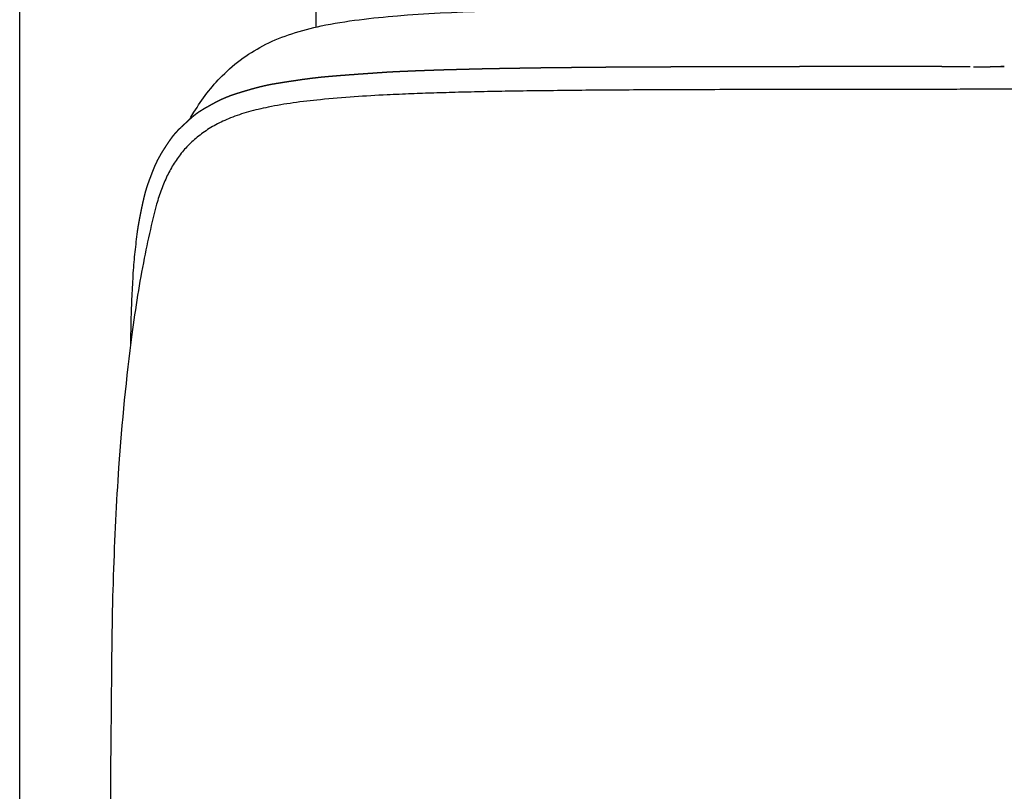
# Model space of a CAD drawing. Header units: millimetres. Extents: x -429 to 783, y -778 to 171.
# Tile 120 of 219: x 225 to 239, y -387 to -377. Entities that reach past the tile are written whole.
import ezdxf

# ---------------------------------------------------------------- set-up
doc = ezdxf.new("R2010")
doc.units = ezdxf.units.MM
doc.layers.get('0').update_dxf_attribs({"true_color": 0x000000})

msp = doc.modelspace()

# ---------------------------------------------------------------- linework, layer by layer
at = {"linetype": 'Continuous', "lineweight": -3}
msp.add_line((226.627, -386.787), (226.627, -400.531), dxfattribs=at)
msp.add_lwpolyline([(226.986, -379.59), (226.982, -379.623), (226.978, -379.656), (226.974, -379.69), (226.97, -379.724), (226.966, -379.758), (226.962, -379.793), (226.958, -379.827), (226.955, -379.861), (226.951, -379.895), (226.947, -379.93), (226.944, -379.965), (226.941, -380), (226.938, -380.036), (226.935, -380.072), (226.932, -380.109), (226.929, -380.147), (226.927, -380.185), (226.925, -380.224), (226.923, -380.263), (226.921, -380.303), (226.919, -380.342), (226.917, -380.382), (226.915, -380.421), (226.913, -380.461), (226.911, -380.501), (226.909, -380.54), (226.908, -380.581), (226.906, -380.622), (226.905, -380.663), (226.903, -380.705), (226.902, -380.748), (226.901, -380.791), (226.9, -380.836), (226.899, -380.88), (226.898, -380.925), (226.897, -380.97), (226.897, -381.016), (226.896, -381.061), (226.895, -381.124)], dxfattribs=at)
for points, degree, knots in [([(225.398, -456.167), (225.398, -450.607), (225.398, -442.019), (225.398, -430.781), (225.398, -422.325), (225.398, -415.64), (225.398, -410.568), (225.398, -406.915), (225.398, -403.431), (225.398, -399.013), (225.398, -393.897), (225.398, -388.349), (225.398, -381.663), (225.398, -374.497), (225.398, -367.34), (225.398, -363.223), (225.398, -361.251)], 3, [2064.017193, 2064.017193, 2064.017193, 2064.017193, 2115.813131, 2143.936901, 2172.06067, 2200.18444, 2214.246325, 2228.30821, 2242.370094, 2256.431979, 2284.555749, 2312.679518, 2340.803288, 2397.050827, 2453.298366, 2509.545892, 2509.545892, 2509.545892, 2509.545892]), ([(229.398, -361.251), (229.398, -362.725), (229.398, -366.359), (229.398, -371.539), (229.398, -375.514), (229.398, -376.822)], 3, [4197.557516, 4197.557516, 4197.557516, 4197.557516, 4239.619469, 4297.893517, 4324.584244, 4324.584244, 4324.584244, 4324.584244]), ([(228.417, -377.239), (228.515, -377.169), (228.616, -377.108), (228.837, -376.998), (228.953, -376.951), (229.205, -376.868), (229.339, -376.834), (229.802, -376.736), (230.17, -376.695), (231.225, -376.609), (232.17, -376.587), (233.761, -376.563), (234.573, -376.559), (236.484, -376.554), (237.576, -376.554), (238.64, -376.554)], 3, [0, 0, 0, 0, 3.754867, 3.754867, 7.624133, 7.624133, 11.803354, 11.803354, 21.946054, 21.946054, 44.061006, 44.061006, 68.576153, 68.576153, 103.400223, 103.400223, 103.400223, 103.400223]), ([(227.7, -378.064), (227.717, -378.033), (227.735, -378.002), (227.861, -377.796), (227.986, -377.629), (228.222, -377.392), (228.315, -377.312), (228.417, -377.239)], 3, [-11.555848, -11.555848, -11.555848, -11.555848, -10.421198, -10.421198, -3.811911, -3.811911, 0, 0, 0, 0]), ([(238.016, -377.358), (237.994, -377.358), (237.972, -377.358), (237.949, -377.357), (237.927, -377.357), (237.905, -377.357), (237.883, -377.357), (237.861, -377.356), (237.839, -377.356), (237.817, -377.356), (237.795, -377.356), (237.773, -377.356), (237.751, -377.356), (237.729, -377.356), (237.707, -377.356), (237.685, -377.356), (237.663, -377.356), (237.642, -377.356), (237.62, -377.356), (237.598, -377.356), (237.576, -377.356), (237.554, -377.356), (237.532, -377.356), (237.511, -377.356), (237.489, -377.356), (237.467, -377.356), (237.445, -377.356), (237.424, -377.356), (237.402, -377.356), (237.381, -377.356), (237.359, -377.356), (237.338, -377.356), (237.316, -377.356), (237.295, -377.356), (237.274, -377.356), (237.253, -377.356), (237.231, -377.356), (237.21, -377.356), (237.189, -377.356), (237.168, -377.356), (237.147, -377.356), (237.126, -377.356), (237.106, -377.356), (237.085, -377.356), (237.064, -377.356), (237.043, -377.356), (237.022, -377.356), (237.001, -377.356), (236.981, -377.356), (236.96, -377.356), (236.939, -377.356), (236.918, -377.356), (236.897, -377.356), (236.877, -377.356), (236.856, -377.356), (236.835, -377.356), (236.814, -377.356), (236.794, -377.356), (236.773, -377.356), (236.753, -377.356), (236.732, -377.356), (236.712, -377.356), (236.691, -377.356), (236.671, -377.356), (236.65, -377.356), (236.63, -377.356), (236.61, -377.356), (236.59, -377.356), (236.57, -377.356), (236.55, -377.356), (236.53, -377.356), (236.51, -377.356), (236.49, -377.356), (236.47, -377.356), (236.45, -377.356), (236.43, -377.356), (236.411, -377.356), (236.391, -377.356), (236.371, -377.356), (236.351, -377.356), (236.331, -377.356), (236.312, -377.356), (236.292, -377.356), (236.272, -377.356), (236.252, -377.356), (236.233, -377.356), (236.213, -377.356), (236.193, -377.356), (236.174, -377.356), (236.154, -377.356), (236.134, -377.356), (236.115, -377.356), (236.095, -377.356), (236.076, -377.356), (236.057, -377.356), (236.037, -377.356), (236.018, -377.356), (235.999, -377.356), (235.98, -377.356), (235.96, -377.356), (235.941, -377.356), (235.922, -377.357), (235.903, -377.357), (235.884, -377.357), (235.866, -377.357), (235.847, -377.357), (235.828, -377.357), (235.809, -377.357), (235.79, -377.357), (235.771, -377.357), (235.753, -377.357), (235.734, -377.357), (235.715, -377.357), (235.696, -377.357), (235.678, -377.357), (235.659, -377.357), (235.639, -377.357), (235.62, -377.357), (235.6, -377.357), (235.58, -377.357), (235.56, -377.357), (235.539, -377.357), (235.517, -377.357), (235.495, -377.357), (235.472, -377.357), (235.448, -377.357), (235.424, -377.357), (235.399, -377.357), (235.373, -377.357), (235.345, -377.357), (235.318, -377.357), (235.288, -377.357), (235.259, -377.357), (235.228, -377.358), (235.197, -377.358), (235.165, -377.358), (235.133, -377.358), (235.1, -377.358), (235.067, -377.358), (235.033, -377.358), (234.999, -377.358), (234.965, -377.358), (234.931, -377.358), (234.896, -377.358), (234.862, -377.358), (234.827, -377.358), (234.793, -377.359), (234.758, -377.359), (234.723, -377.359), (234.689, -377.359), (234.655, -377.359), (234.62, -377.359), (234.586, -377.359), (234.552, -377.359), (234.518, -377.359), (234.484, -377.359), (234.451, -377.36), (234.417, -377.36), (234.384, -377.36), (234.351, -377.36), (234.318, -377.36), (234.285, -377.36), (234.253, -377.36), (234.221, -377.36), (234.189, -377.361), (234.157, -377.361), (234.125, -377.361), (234.094, -377.361), (234.062, -377.361), (234.031, -377.361), (234, -377.361), (233.969, -377.362), (233.937, -377.362), (233.907, -377.362), (233.876, -377.362), (233.845, -377.362), (233.814, -377.362), (233.783, -377.363), (233.752, -377.363), (233.721, -377.363), (233.69, -377.363), (233.659, -377.363), (233.629, -377.363), (233.598, -377.364), (233.568, -377.364), (233.537, -377.364), (233.507, -377.364), (233.477, -377.364), (233.447, -377.365), (233.417, -377.365), (233.387, -377.365), (233.358, -377.365), (233.328, -377.365), (233.299, -377.366), (233.27, -377.366), (233.242, -377.366), (233.213, -377.366), (233.185, -377.367), (233.157, -377.367), (233.129, -377.367), (233.101, -377.367), (233.073, -377.368), (233.045, -377.368), (233.017, -377.368), (232.99, -377.368), (232.962, -377.369), (232.935, -377.369), (232.907, -377.369), (232.88, -377.369), (232.852, -377.37), (232.825, -377.37), (232.797, -377.37), (232.77, -377.371), (232.743, -377.371), (232.715, -377.371), (232.688, -377.371), (232.661, -377.372), (232.634, -377.372), (232.607, -377.372), (232.58, -377.373), (232.554, -377.373), (232.527, -377.373), (232.501, -377.374), (232.475, -377.374), (232.449, -377.374), (232.423, -377.375), (232.397, -377.375), (232.372, -377.375), (232.347, -377.376), (232.322, -377.376), (232.297, -377.376), (232.272, -377.377), (232.247, -377.377), (232.223, -377.378), (232.198, -377.378), (232.174, -377.378), (232.149, -377.379), (232.125, -377.379), (232.101, -377.38), (232.076, -377.38), (232.052, -377.38), (232.028, -377.381), (232.004, -377.381), (231.979, -377.382), (231.955, -377.382), (231.931, -377.382), (231.907, -377.383), (231.883, -377.383), (231.859, -377.384), (231.835, -377.384), (231.811, -377.385), (231.788, -377.385), (231.764, -377.385), (231.741, -377.386), (231.718, -377.386), (231.695, -377.387), (231.672, -377.387), (231.649, -377.388), (231.627, -377.388), (231.604, -377.389), (231.582, -377.389), (231.56, -377.39), (231.538, -377.39), (231.516, -377.391), (231.495, -377.392), (231.473, -377.392), (231.451, -377.393), (231.43, -377.393), (231.409, -377.394), (231.387, -377.394), (231.366, -377.395), (231.345, -377.395), (231.323, -377.396), (231.302, -377.397), (231.281, -377.397), (231.259, -377.398), (231.238, -377.398), (231.217, -377.399), (231.196, -377.4), (231.175, -377.4), (231.154, -377.401), (231.133, -377.401), (231.112, -377.402), (231.091, -377.403), (231.071, -377.403), (231.05, -377.404), (231.03, -377.404), (231.01, -377.405), (230.99, -377.406), (230.97, -377.406), (230.95, -377.407), (230.931, -377.408), (230.911, -377.408), (230.892, -377.409), (230.873, -377.41), (230.854, -377.411), (230.835, -377.411), (230.816, -377.412), (230.797, -377.413), (230.779, -377.414), (230.76, -377.414), (230.741, -377.415), (230.723, -377.416), (230.704, -377.417), (230.686, -377.417), (230.667, -377.418), (230.648, -377.419), (230.629, -377.42), (230.61, -377.42), (230.591, -377.421), (230.572, -377.422), (230.552, -377.423), (230.532, -377.424), (230.512, -377.425), (230.491, -377.426), (230.47, -377.427), (230.449, -377.428), (230.426, -377.429), (230.404, -377.431), (230.38, -377.432), (230.357, -377.433), (230.332, -377.435), (230.307, -377.437), (230.281, -377.438), (230.255, -377.44), (230.228, -377.442), (230.201, -377.444), (230.173, -377.446), (230.145, -377.448), (230.116, -377.45), (230.087, -377.452), (230.058, -377.454), (230.029, -377.456), (229.999, -377.458), (229.969, -377.46), (229.939, -377.463), (229.909, -377.465), (229.879, -377.467), (229.849, -377.469), (229.819, -377.471), (229.789, -377.474), (229.759, -377.476), (229.73, -377.478), (229.7, -377.481), (229.671, -377.483), (229.642, -377.485), (229.613, -377.488), (229.584, -377.49), (229.556, -377.493), (229.528, -377.495), (229.501, -377.498), (229.474, -377.5), (229.448, -377.503), (229.422, -377.506), (229.397, -377.509), (229.372, -377.512), (229.347, -377.515), (229.324, -377.518), (229.3, -377.521), (229.277, -377.524), (229.253, -377.527), (229.231, -377.53), (229.208, -377.533), (229.186, -377.537), (229.163, -377.54), (229.141, -377.543), (229.119, -377.547), (229.097, -377.55), (229.075, -377.553), (229.052, -377.557), (229.03, -377.56), (229.008, -377.563), (228.985, -377.567), (228.963, -377.57), (228.941, -377.574), (228.919, -377.577), (228.897, -377.581), (228.876, -377.584), (228.854, -377.588), (228.833, -377.592), (228.812, -377.595), (228.792, -377.599), (228.771, -377.603), (228.752, -377.607), (228.732, -377.611), (228.713, -377.615), (228.694, -377.619), (228.676, -377.624), (228.658, -377.628), (228.64, -377.632), (228.623, -377.637), (228.606, -377.641), (228.589, -377.646), (228.572, -377.65), (228.556, -377.655), (228.539, -377.66), (228.523, -377.664), (228.507, -377.669), (228.49, -377.674), (228.474, -377.679), (228.458, -377.683), (228.442, -377.688), (228.425, -377.693), (228.409, -377.698), (228.392, -377.703), (228.376, -377.708), (228.36, -377.713), (228.344, -377.718), (228.328, -377.723), (228.312, -377.728), (228.296, -377.733), (228.28, -377.739), (228.265, -377.744), (228.249, -377.749), (228.234, -377.755)], 2, [5, 5, 5, 6, 6, 7, 7, 8, 8, 9, 9, 10, 10, 11, 11, 12, 12, 13, 13, 14, 14, 15, 15, 16, 16, 17, 17, 18, 18, 19, 19, 20, 20, 21, 21, 22, 22, 23, 23, 24, 24, 25, 25, 26, 26, 27, 27, 28, 28, 29, 29, 30, 30, 31, 31, 32, 32, 33, 33, 34, 34, 35, 35, 36, 36, 37, 37, 38, 38, 39, 39, 40, 40, 41, 41, 42, 42, 43, 43, 44, 44, 45, 45, 46, 46, 47, 47, 48, 48, 49, 49, 50, 50, 51, 51, 52, 52, 53, 53, 54, 54, 55, 55, 56, 56, 57, 57, 58, 58, 59, 59, 60, 60, 61, 61, 62, 62, 63, 63, 64, 64, 65, 65, 66, 66, 67, 67, 68, 68, 69, 69, 70, 70, 71, 71, 72, 72, 73, 73, 74, 74, 75, 75, 76, 76, 77, 77, 78, 78, 79, 79, 80, 80, 81, 81, 82, 82, 83, 83, 84, 84, 85, 85, 86, 86, 87, 87, 88, 88, 89, 89, 90, 90, 91, 91, 92, 92, 93, 93, 94, 94, 95, 95, 96, 96, 97, 97, 98, 98, 99, 99, 100, 100, 101, 101, 102, 102, 103, 103, 104, 104, 105, 105, 106, 106, 107, 107, 108, 108, 109, 109, 110, 110, 111, 111, 112, 112, 113, 113, 114, 114, 115, 115, 116, 116, 117, 117, 118, 118, 119, 119, 120, 120, 121, 121, 122, 122, 123, 123, 124, 124, 125, 125, 126, 126, 127, 127, 128, 128, 129, 129, 130, 130, 131, 131, 132, 132, 133, 133, 134, 134, 135, 135, 136, 136, 137, 137, 138, 138, 139, 139, 140, 140, 141, 141, 142, 142, 143, 143, 144, 144, 145, 145, 146, 146, 147, 147, 148, 148, 149, 149, 150, 150, 151, 151, 152, 152, 153, 153, 154, 154, 155, 155, 156, 156, 157, 157, 158, 158, 159, 159, 160, 160, 161, 161, 162, 162, 163, 163, 164, 164, 165, 165, 166, 166, 167, 167, 168, 168, 169, 169, 170, 170, 171, 171, 172, 172, 173, 173, 174, 174, 175, 175, 176, 176, 177, 177, 178, 178, 179, 179, 180, 180, 181, 181, 182, 182, 183, 183, 184, 184, 185, 185, 186, 186, 187, 187, 188, 188, 189, 189, 190, 190, 191, 191, 192, 192, 193, 193, 194, 194, 195, 195, 196, 196, 197, 197, 198, 198, 199, 199, 200, 200, 201, 201, 202, 202, 203, 203, 204, 204, 205, 205, 206, 206, 207, 207, 208, 208, 209, 209, 210, 210, 211, 211, 212, 212, 212]), ([(238.243, -377.36), (238.22, -377.36), (238.198, -377.36), (238.175, -377.359), (238.152, -377.359), (238.129, -377.359), (238.107, -377.359), (238.084, -377.359), (238.061, -377.359)], 2, [0, 0, 0, 1, 1, 2, 2, 3, 3, 4, 4, 4]), ([(238.289, -377.359), (238.312, -377.359), (238.335, -377.359), (238.358, -377.359), (238.381, -377.358), (238.404, -377.358), (238.427, -377.359)], 2, [-3, -3, -3, -2, -2, -1, -1, 0, 0, 0]), ([(238.427, -377.359), (238.45, -377.358), (238.473, -377.357), (238.496, -377.357), (238.519, -377.356), (238.542, -377.356), (238.565, -377.356), (238.588, -377.356), (238.611, -377.355), (238.635, -377.355), (238.658, -377.355)], 2, [0, 0, 0, 0.999947, 0.999947, 1.99996, 1.99996, 2.999973, 2.999973, 3.999987, 3.999987, 5, 5, 5]), ([(238.658, -377.355), (238.681, -377.355), (238.704, -377.354), (238.681, -377.355), (238.658, -377.355)], 2, [5, 5, 5, 7, 7, 8, 8, 8]), ([(317.645, -386.765), (317.645, -386.571), (317.645, -386.357), (317.643, -385.824), (317.641, -385.514), (317.632, -384.867), (317.625, -384.549), (317.599, -383.741), (317.574, -383.237), (317.5, -382.17), (317.441, -381.552), (317.34, -380.802), (317.314, -380.623), (317.259, -380.28), (317.229, -380.112), (317.168, -379.799), (317.136, -379.651), (317.079, -379.409), (317.055, -379.312), (317.029, -379.216), (317.01, -379.149), (316.989, -379.083), (316.965, -379.017), (316.941, -378.954), (316.915, -378.891), (316.885, -378.829), (316.857, -378.773), (316.827, -378.717), (316.792, -378.663), (316.759, -378.61), (316.722, -378.559), (316.681, -378.509), (316.642, -378.462), (316.599, -378.416), (316.553, -378.373), (316.506, -378.33), (316.457, -378.29), (316.403, -378.251), (316.348, -378.212), (316.291, -378.175), (316.23, -378.142), (316.166, -378.107), (316.101, -378.078), (316.031, -378.05), (315.953, -378.019), (315.871, -377.991), (315.788, -377.968), (315.7, -377.943), (315.611, -377.923), (315.52, -377.904), (315.41, -377.882), (315.296, -377.862), (315.185, -377.846), (315.062, -377.829), (314.939, -377.815), (314.816, -377.803), (314.665, -377.787), (314.51, -377.774), (314.359, -377.764), (314.211, -377.754), (314.061, -377.745), (313.913, -377.738), (313.804, -377.733), (313.695, -377.728), (313.586, -377.724), (313.485, -377.72), (313.385, -377.716), (313.284, -377.713), (313.173, -377.71), (313.062, -377.706), (312.951, -377.703), (312.835, -377.7), (312.719, -377.698), (312.603, -377.695), (312.477, -377.693), (312.35, -377.69), (312.223, -377.688), (312.091, -377.686), (311.959, -377.684), (311.827, -377.683), (311.684, -377.681), (311.54, -377.679), (311.397, -377.678), (311.247, -377.676), (311.098, -377.675), (310.949, -377.674), (310.787, -377.673), (310.625, -377.672), (310.463, -377.671), (310.295, -377.67), (310.127, -377.67), (309.959, -377.669), (309.778, -377.668), (309.597, -377.668), (309.416, -377.667), (309.246, -377.667), (309.075, -377.667), (308.905, -377.666), (308.791, -377.666), (308.677, -377.666), (308.563, -377.666), (308.462, -377.666), (308.361, -377.666), (308.26, -377.666), (308.155, -377.666), (308.051, -377.666), (307.946, -377.665), (307.84, -377.665), (307.734, -377.665), (307.628, -377.665), (307.517, -377.665), (307.407, -377.665), (307.297, -377.665), (307.186, -377.665), (307.074, -377.665), (306.962, -377.665), (306.846, -377.665), (306.73, -377.665), (306.615, -377.665), (306.495, -377.665), (306.406, -377.665), (306.286, -377.664), (306.278, -377.664), (306.27, -377.664), (306.262, -377.664), (306.14, -377.662), (306.019, -377.661), (305.897, -377.66), (305.743, -377.659), (305.681, -377.66), (305.527, -377.661), (305.4, -377.663), (305.272, -377.663), (305.145, -377.663), (305.017, -377.663), (304.888, -377.663), (304.758, -377.663), (304.627, -377.663), (304.494, -377.663), (304.36, -377.663), (304.227, -377.663), (304.092, -377.663), (303.956, -377.663), (303.82, -377.663), (303.682, -377.663), (303.542, -377.663), (303.404, -377.663), (303.264, -377.663), (303.123, -377.663), (302.982, -377.663), (302.838, -377.663), (302.694, -377.663), (302.551, -377.663), (302.406, -377.663), (302.26, -377.663), (302.113, -377.663), (301.965, -377.663), (301.816, -377.663), (301.668, -377.663), (301.519, -377.663), (301.368, -377.663), (301.216, -377.663), (301.064, -377.663), (300.91, -377.663), (300.757, -377.663), (300.603, -377.663), (300.448, -377.663), (300.292, -377.663), (300.135, -377.663), (299.977, -377.663), (299.82, -377.663), (299.661, -377.663), (299.502, -377.663), (299.341, -377.663), (299.18, -377.663), (299.018, -377.663), (298.856, -377.663), (298.694, -377.663), (298.53, -377.663), (298.366, -377.663), (298.201, -377.663), (298.034, -377.663), (297.869, -377.663), (297.702, -377.663), (297.535, -377.663), (297.367, -377.663), (297.198, -377.663), (297.028, -377.663), (296.858, -377.663), (296.688, -377.663), (296.517, -377.663), (296.345, -377.663), (296.172, -377.663), (295.999, -377.663), (295.826, -377.663), (295.652, -377.663), (295.477, -377.663), (295.302, -377.663), (295.126, -377.663), (294.949, -377.663), (294.773, -377.663), (294.596, -377.663), (294.418, -377.663), (294.239, -377.663), (294.06, -377.663), (293.88, -377.663), (293.7, -377.663), (293.52, -377.663), (293.339, -377.663), (293.158, -377.663), (292.976, -377.663), (292.793, -377.663), (292.61, -377.663), (292.427, -377.663), (292.243, -377.663), (292.059, -377.663), (291.874, -377.663), (291.688, -377.663), (291.503, -377.663), (291.317, -377.663), (291.131, -377.663), (290.944, -377.663), (290.756, -377.663), (290.568, -377.663), (290.381, -377.663), (290.192, -377.663), (290.003, -377.663), (289.814, -377.663), (289.624, -377.663), (289.434, -377.663), (289.244, -377.663), (289.053, -377.663), (288.862, -377.663), (288.671, -377.663), (288.479, -377.663), (288.286, -377.663), (288.094, -377.663), (287.901, -377.663), (287.708, -377.663), (287.515, -377.663), (287.321, -377.663), (287.127, -377.663), (286.932, -377.663), (286.738, -377.663), (286.543, -377.663), (286.348, -377.663), (286.152, -377.663), (285.956, -377.663), (285.761, -377.663), (285.564, -377.663), (285.368, -377.663), (285.171, -377.663), (284.974, -377.663), (284.777, -377.663), (284.579, -377.663), (284.382, -377.663), (284.184, -377.663), (283.986, -377.663), (283.788, -377.663), (283.589, -377.663), (283.39, -377.663), (283.192, -377.663), (282.993, -377.663), (282.793, -377.663), (282.594, -377.663), (282.394, -377.663), (282.211, -377.663), (282.028, -377.663), (281.845, -377.663), (281.728, -377.663), (281.612, -377.663), (281.495, -377.663), (281.395, -377.663), (281.294, -377.663), (281.194, -377.663), (281.094, -377.663), (280.994, -377.663), (280.893, -377.663), (280.793, -377.663), (280.693, -377.663), (280.592, -377.663), (280.492, -377.663), (280.391, -377.663), (280.291, -377.663), (280.191, -377.663), (280.09, -377.663), (279.989, -377.663), (279.889, -377.663), (279.788, -377.663), (279.688, -377.663), (279.587, -377.663), (279.486, -377.663), (279.386, -377.663), (279.285, -377.663), (279.184, -377.663), (279.084, -377.663), (278.983, -377.663), (278.882, -377.663), (278.782, -377.663), (278.681, -377.663), (278.58, -377.663), (278.479, -377.663), (278.378, -377.663), (278.278, -377.663), (278.177, -377.663), (278.076, -377.663), (277.975, -377.663), (277.874, -377.663), (277.774, -377.663), (277.673, -377.663), (277.572, -377.663), (277.471, -377.663), (277.37, -377.663), (277.269, -377.663), (277.168, -377.663), (277.068, -377.663), (276.967, -377.663), (276.866, -377.663), (276.765, -377.663), (276.664, -377.663), (276.563, -377.663), (276.462, -377.663), (276.362, -377.663), (276.261, -377.663), (276.16, -377.663), (276.059, -377.663), (275.958, -377.663), (275.857, -377.663), (275.757, -377.663), (275.656, -377.663), (275.555, -377.663), (275.454, -377.663), (275.353, -377.663), (275.253, -377.663), (275.152, -377.663), (275.051, -377.663), (274.95, -377.663), (274.85, -377.663), (274.749, -377.663), (274.648, -377.663), (274.548, -377.663), (274.447, -377.663), (274.346, -377.663), (274.246, -377.663), (274.145, -377.663), (274.045, -377.663), (273.944, -377.663), (273.844, -377.663), (273.743, -377.663), (273.643, -377.663), (273.542, -377.663), (273.442, -377.663), (273.342, -377.663), (273.241, -377.663), (273.141, -377.663), (273.041, -377.663), (272.94, -377.663), (272.84, -377.663), (272.74, -377.663), (272.64, -377.663), (272.539, -377.663), (272.439, -377.663), (272.339, -377.663), (272.239, -377.663), (272.139, -377.663), (272.039, -377.663), (271.939, -377.663), (271.839, -377.663), (271.739, -377.663), (271.638, -377.663), (271.538, -377.663), (271.438, -377.663), (271.338, -377.663), (271.237, -377.663), (271.137, -377.663), (271.037, -377.663), (270.937, -377.663), (270.836, -377.663), (270.736, -377.663), (270.635, -377.663), (270.535, -377.663), (270.434, -377.663), (270.334, -377.663), (270.233, -377.663), (270.133, -377.663), (270.032, -377.663), (269.932, -377.663), (269.831, -377.663), (269.73, -377.663), (269.63, -377.663), (269.529, -377.663), (269.428, -377.663), (269.328, -377.663), (269.227, -377.663), (269.126, -377.663), (269.025, -377.663), (268.925, -377.663), (268.824, -377.663), (268.723, -377.663), (268.622, -377.663), (268.521, -377.663), (268.421, -377.663), (268.32, -377.663), (268.219, -377.663), (268.118, -377.663), (268.017, -377.663), (267.916, -377.663), (267.816, -377.663), (267.715, -377.663), (267.614, -377.663), (267.513, -377.663), (267.412, -377.663), (267.311, -377.663), (267.21, -377.663), (267.11, -377.663), (267.009, -377.663), (266.908, -377.663), (266.807, -377.663), (266.706, -377.663), (266.605, -377.663), (266.504, -377.663), (266.404, -377.663), (266.303, -377.663), (266.202, -377.663), (266.101, -377.663), (266, -377.663), (265.9, -377.663), (265.799, -377.663), (265.698, -377.663), (265.597, -377.663), (265.496, -377.663), (265.396, -377.663), (265.295, -377.663), (265.194, -377.663), (265.094, -377.663), (264.993, -377.663), (264.892, -377.663), (264.792, -377.663), (264.691, -377.663), (264.59, -377.663), (264.49, -377.663), (264.389, -377.663), (264.289, -377.663), (264.188, -377.663), (264.087, -377.663), (263.987, -377.663), (263.887, -377.663), (263.786, -377.663), (263.686, -377.663), (263.585, -377.663), (263.485, -377.663), (263.385, -377.663), (263.284, -377.663), (263.184, -377.663), (263.084, -377.663), (262.984, -377.663), (262.883, -377.663), (262.783, -377.663), (262.666, -377.663), (262.55, -377.663), (262.433, -377.663), (262.25, -377.663), (262.067, -377.663), (261.884, -377.663), (261.684, -377.663), (261.485, -377.663), (261.285, -377.663), (261.086, -377.663), (260.888, -377.663), (260.689, -377.663), (260.491, -377.663), (260.292, -377.663), (260.094, -377.663), (259.896, -377.663), (259.699, -377.663), (259.501, -377.663), (259.304, -377.663), (259.107, -377.663), (258.91, -377.663), (258.714, -377.663), (258.517, -377.663), (258.322, -377.663), (258.126, -377.663), (257.93, -377.663), (257.735, -377.663), (257.54, -377.663), (257.346, -377.663), (257.151, -377.663), (256.957, -377.663), (256.763, -377.663), (256.57, -377.663), (256.377, -377.663), (256.184, -377.663), (255.992, -377.663), (255.799, -377.663), (255.607, -377.663), (255.416, -377.663), (255.225, -377.663), (255.034, -377.663), (254.844, -377.663), (254.654, -377.663), (254.464, -377.663), (254.275, -377.663), (254.086, -377.663), (253.897, -377.663), (253.71, -377.663), (253.522, -377.663), (253.334, -377.663), (253.147, -377.663), (252.961, -377.663), (252.775, -377.663), (252.59, -377.663), (252.404, -377.663), (252.219, -377.663), (252.035, -377.663), (251.851, -377.663), (251.668, -377.663), (251.485, -377.663), (251.302, -377.663), (251.12, -377.663), (250.939, -377.663), (250.758, -377.663), (250.578, -377.663), (250.398, -377.663), (250.218, -377.663), (250.039, -377.663), (249.86, -377.663), (249.682, -377.663), (249.505, -377.663), (249.329, -377.663), (249.152, -377.663), (248.976, -377.663), (248.801, -377.663), (248.626, -377.663), (248.452, -377.663), (248.279, -377.663), (248.106, -377.663), (247.933, -377.663), (247.761, -377.663), (247.59, -377.663), (247.42, -377.663), (247.25, -377.663), (247.08, -377.663), (246.911, -377.663), (246.743, -377.663), (246.576, -377.663), (246.409, -377.663), (246.244, -377.663), (246.077, -377.663), (245.912, -377.663), (245.748, -377.663), (245.584, -377.663), (245.422, -377.663), (245.26, -377.663), (245.098, -377.663), (244.937, -377.663), (244.776, -377.663), (244.617, -377.663), (244.458, -377.663), (244.301, -377.663), (244.143, -377.663), (243.986, -377.663), (243.83, -377.663), (243.675, -377.663), (243.521, -377.663), (243.368, -377.663), (243.214, -377.663), (243.062, -377.663), (242.91, -377.663), (242.759, -377.663), (242.61, -377.663), (242.462, -377.663), (242.313, -377.663), (242.165, -377.663), (242.018, -377.663), (241.872, -377.663), (241.727, -377.663), (241.584, -377.663), (241.44, -377.663), (241.296, -377.663), (241.155, -377.663), (241.014, -377.663), (240.874, -377.663), (240.736, -377.663), (240.596, -377.663), (240.458, -377.663), (240.322, -377.663), (240.186, -377.663), (240.051, -377.663), (239.918, -377.663), (239.784, -377.663), (239.651, -377.663), (239.52, -377.663), (239.39, -377.663), (239.261, -377.663), (239.133, -377.663), (239.006, -377.663), (238.878, -377.663), (238.751, -377.661), (238.597, -377.66), (238.535, -377.659), (238.381, -377.66), (238.259, -377.661), (238.138, -377.662), (238.016, -377.664), (238.008, -377.664), (238, -377.664), (237.992, -377.664), (237.872, -377.665), (237.783, -377.665), (237.663, -377.665), (237.548, -377.665), (237.432, -377.665), (237.316, -377.665), (237.204, -377.665), (237.092, -377.665), (236.981, -377.665), (236.871, -377.665), (236.761, -377.665), (236.65, -377.665), (236.544, -377.665), (236.438, -377.665), (236.332, -377.665), (236.227, -377.666), (236.123, -377.666), (236.018, -377.666), (235.917, -377.666), (235.816, -377.666), (235.715, -377.666), (235.601, -377.666), (235.487, -377.666), (235.373, -377.666), (235.203, -377.667), (235.032, -377.667), (234.862, -377.667), (234.681, -377.668), (234.5, -377.668), (234.319, -377.669), (234.151, -377.67), (233.983, -377.67), (233.815, -377.671), (233.653, -377.672), (233.491, -377.673), (233.329, -377.674), (233.18, -377.675), (233.031, -377.676), (232.881, -377.678), (232.738, -377.679), (232.594, -377.681), (232.451, -377.683), (232.319, -377.684), (232.187, -377.686), (232.055, -377.688), (231.928, -377.69), (231.801, -377.693), (231.675, -377.695), (231.559, -377.698), (231.443, -377.7), (231.327, -377.703), (231.216, -377.706), (231.105, -377.71), (230.994, -377.713), (230.893, -377.716), (230.793, -377.72), (230.692, -377.724), (230.583, -377.728), (230.474, -377.733), (230.365, -377.738), (230.217, -377.745), (230.067, -377.754), (229.919, -377.764), (229.768, -377.774), (229.613, -377.787), (229.462, -377.803), (229.339, -377.815), (229.216, -377.829), (229.093, -377.846), (228.982, -377.862), (228.868, -377.882), (228.758, -377.904), (228.667, -377.923), (228.578, -377.943), (228.49, -377.968), (228.407, -377.991), (228.325, -378.019), (228.247, -378.05), (228.177, -378.078), (228.112, -378.107), (228.048, -378.142), (227.987, -378.175), (227.93, -378.212), (227.875, -378.251), (227.821, -378.29), (227.772, -378.33), (227.725, -378.373), (227.679, -378.416), (227.636, -378.462), (227.597, -378.509), (227.556, -378.559), (227.519, -378.61), (227.486, -378.663), (227.451, -378.717), (227.421, -378.773), (227.393, -378.829), (227.363, -378.891), (227.337, -378.954), (227.313, -379.017), (227.289, -379.083), (227.268, -379.149), (227.249, -379.216), (227.223, -379.312), (227.199, -379.409), (227.142, -379.651), (227.11, -379.799), (227.049, -380.112), (227.019, -380.28), (226.964, -380.623), (226.938, -380.802), (226.837, -381.552), (226.778, -382.17), (226.704, -383.237), (226.679, -383.741), (226.653, -384.549), (226.646, -384.867), (226.637, -385.514), (226.627, -386.787)], 3, [-429.72297, -429.72297, -429.72297, -429.72297, -421.713528, -421.713528, -411.685243, -411.685243, -402.079979, -402.079979, -386.653068, -386.653068, -366.100927, -366.100927, -359.75218, -359.75218, -353.792509, -353.792509, -348.590844, -348.590844, -345.225418, -345.225418, -345.225418, -342.35137, -342.35137, -342.35137, -339.580198, -339.580198, -339.580198, -337.070134, -337.070134, -337.070134, -334.615811, -334.615811, -334.615811, -332.313914, -332.313914, -332.313914, -330.014318, -330.014318, -330.014318, -327.706759, -327.706759, -327.706759, -325.316229, -325.316229, -325.316229, -322.626958, -322.626958, -322.626958, -319.783579, -319.783579, -319.783579, -316.33477, -316.33477, -316.33477, -312.588458, -312.588458, -312.588458, -307.984062, -307.984062, -307.984062, -303.514885, -303.514885, -303.514885, -300.23906, -300.23906, -300.23906, -297.207288, -297.207288, -297.207288, -293.877855, -293.877855, -293.877855, -290.397857, -290.397857, -290.397857, -286.598712, -286.598712, -286.598712, -282.637285, -282.637285, -282.637285, -278.331463, -278.331463, -278.331463, -273.849802, -273.849802, -273.849802, -268.998522, -268.998522, -268.998522, -263.958055, -263.958055, -263.958055, -258.522682, -258.522682, -258.522682, -253.41244, -253.41244, -253.41244, -249.990011, -249.990011, -249.990011, -246.963384, -246.963384, -246.963384, -243.828432, -243.828432, -243.828432, -240.638768, -240.638768, -240.638768, -237.337776, -237.337776, -237.337776, -233.980582, -233.980582, -233.980582, -230.508928, -230.508928, -230.508928, -227.226952, -227.226952, -227.226952, -226.979482, -226.979482, -226.979482, -223.333333, -223.333333, -223.333333, -219.63005, -219.63005, -219.63005, -215.813595, -215.813595, -215.813595, -215.79806, -215.79806, -215.79806, -215.782414, -215.782414, -215.782414, -215.766871, -215.766871, -215.766871, -215.751226, -215.751226, -215.751226, -215.735677, -215.735677, -215.735677, -215.720034, -215.720034, -215.720034, -215.704478, -215.704478, -215.704478, -215.688836, -215.688836, -215.688836, -215.673276, -215.673276, -215.673276, -215.657635, -215.657635, -215.657635, -215.64207, -215.64207, -215.64207, -215.626431, -215.626431, -215.626431, -215.610861, -215.610861, -215.610861, -215.595223, -215.595223, -215.595223, -215.57965, -215.57965, -215.57965, -215.564013, -215.564013, -215.564013, -215.548437, -215.548437, -215.548437, -215.532801, -215.532801, -215.532801, -215.517221, -215.517221, -215.517221, -215.501587, -215.501587, -215.501587, -215.486004, -215.486004, -215.486004, -215.470371, -215.470371, -215.470371, -215.454785, -215.454785, -215.454785, -215.439154, -215.439154, -215.439154, -215.423565, -215.423565, -215.423565, -215.407935, -215.407935, -215.407935, -215.392344, -215.392344, -215.392344, -215.376715, -215.376715, -215.376715, -215.361122, -215.361122, -215.361122, -215.345494, -215.345494, -215.345494, -215.329898, -215.329898, -215.329898, -215.314272, -215.314272, -215.314272, -215.298674, -215.298674, -215.298674, -215.283049, -215.283049, -215.283049, -215.26745, -215.26745, -215.26745, -215.251825, -215.251825, -215.251825, -215.236224, -215.236224, -215.236224, -215.220601, -215.220601, -215.220601, -215.204998, -215.204998, -215.204998, -215.189376, -215.189376, -215.189376, -215.173772, -215.173772, -215.173772, -215.158151, -215.158151, -215.158151, -215.142545, -215.142545, -215.142545, -215.126925, -215.126925, -215.126925, -215.112623, -215.112623, -215.112623, -215.103517, -215.103517, -215.103517, -215.095711, -215.095711, -215.095711, -215.087903, -215.087903, -215.087903, -215.080096, -215.080096, -215.080096, -215.072288, -215.072288, -215.072288, -215.064482, -215.064482, -215.064482, -215.056673, -215.056673, -215.056673, -215.048867, -215.048867, -215.048867, -215.041059, -215.041059, -215.041059, -215.033252, -215.033252, -215.033252, -215.025444, -215.025444, -215.025444, -215.017637, -215.017637, -215.017637, -215.009829, -215.009829, -215.009829, -215.002022, -215.002022, -215.002022, -214.994214, -214.994214, -214.994214, -214.986407, -214.986407, -214.986407, -214.9786, -214.9786, -214.9786, -214.970792, -214.970792, -214.970792, -214.962985, -214.962985, -214.962985, -214.955177, -214.955177, -214.955177, -214.94737, -214.94737, -214.94737, -214.939562, -214.939562, -214.939562, -214.931755, -214.931755, -214.931755, -214.923947, -214.923947, -214.923947, -214.91614, -214.91614, -214.91614, -214.908332, -214.908332, -214.908332, -214.900526, -214.900526, -214.900526, -214.892717, -214.892717, -214.892717, -214.884911, -214.884911, -214.884911, -214.877102, -214.877102, -214.877102, -214.869296, -214.869296, -214.869296, -214.861485, -214.861485, -214.861485, -214.853673, -214.853673, -214.853673, -214.845867, -214.845867, -214.845867, -214.838059, -214.838059, -214.838059, -214.830252, -214.830252, -214.830252, -214.822444, -214.822444, -214.822444, -214.814637, -214.814637, -214.814637, -214.806829, -214.806829, -214.806829, -214.799022, -214.799022, -214.799022, -214.791214, -214.791214, -214.791214, -214.783407, -214.783407, -214.783407, -214.7756, -214.7756, -214.7756, -214.767793, -214.767793, -214.767793, -214.759985, -214.759985, -214.759985, -214.752178, -214.752178, -214.752178, -214.74437, -214.74437, -214.74437, -214.736563, -214.736563, -214.736563, -214.728755, -214.728755, -214.728755, -214.720948, -214.720948, -214.720948, -214.71314, -214.71314, -214.71314, -214.705333, -214.705333, -214.705333, -214.697526, -214.697526, -214.697526, -214.689718, -214.689718, -214.689718, -214.681911, -214.681911, -214.681911, -214.674103, -214.674103, -214.674103, -214.666296, -214.666296, -214.666296, -214.658488, -214.658488, -214.658488, -214.650681, -214.650681, -214.650681, -214.642873, -214.642873, -214.642873, -214.635067, -214.635067, -214.635067, -214.627258, -214.627258, -214.627258, -214.619452, -214.619452, -214.619452, -214.610347, -214.610347, -214.610347, -214.596044, -214.596044, -214.596044, -214.580425, -214.580425, -214.580425, -214.564819, -214.564819, -214.564819, -214.549198, -214.549198, -214.549198, -214.533593, -214.533593, -214.533593, -214.517971, -214.517971, -214.517971, -214.502369, -214.502369, -214.502369, -214.486745, -214.486745, -214.486745, -214.471144, -214.471144, -214.471144, -214.45552, -214.45552, -214.45552, -214.439921, -214.439921, -214.439921, -214.424295, -214.424295, -214.424295, -214.408698, -214.408698, -214.408698, -214.393071, -214.393071, -214.393071, -214.377476, -214.377476, -214.377476, -214.361848, -214.361848, -214.361848, -214.346255, -214.346255, -214.346255, -214.330626, -214.330626, -214.330626, -214.315035, -214.315035, -214.315035, -214.299404, -214.299404, -214.299404, -214.283816, -214.283816, -214.283816, -214.268184, -214.268184, -214.268184, -214.252599, -214.252599, -214.252599, -214.236965, -214.236965, -214.236965, -214.221383, -214.221383, -214.221383, -214.205748, -214.205748, -214.205748, -214.190168, -214.190168, -214.190168, -214.174533, -214.174533, -214.174533, -214.158956, -214.158956, -214.158956, -214.143319, -214.143319, -214.143319, -214.127746, -214.127746, -214.127746, -214.112108, -214.112108, -214.112108, -214.096539, -214.096539, -214.096539, -214.080899, -214.080899, -214.080899, -214.065334, -214.065334, -214.065334, -214.049694, -214.049694, -214.049694, -214.034133, -214.034133, -214.034133, -214.018491, -214.018491, -214.018491, -214.002936, -214.002936, -214.002936, -213.987293, -213.987293, -213.987293, -213.971743, -213.971743, -213.971743, -213.956099, -213.956099, -213.956099, -213.940556, -213.940556, -213.940556, -213.92491, -213.92491, -213.92491, -213.909374, -213.909374, -213.909374, -210.09292, -210.09292, -210.09292, -206.389637, -206.389637, -206.389637, -202.743488, -202.743488, -202.743488, -202.496018, -202.496018, -202.496018, -199.214042, -199.214042, -199.214042, -195.742388, -195.742388, -195.742388, -192.385193, -192.385193, -192.385193, -189.084202, -189.084202, -189.084202, -185.894538, -185.894538, -185.894538, -182.759585, -182.759585, -182.759585, -179.732959, -179.732959, -179.732959, -176.31053, -176.31053, -176.31053, -171.200288, -171.200288, -171.200288, -165.764915, -165.764915, -165.764915, -160.724448, -160.724448, -160.724448, -155.873167, -155.873167, -155.873167, -151.391506, -151.391506, -151.391506, -147.085684, -147.085684, -147.085684, -143.124257, -143.124257, -143.124257, -139.325113, -139.325113, -139.325113, -135.845114, -135.845114, -135.845114, -132.515682, -132.515682, -132.515682, -129.483909, -129.483909, -129.483909, -126.208085, -126.208085, -126.208085, -121.738908, -121.738908, -121.738908, -117.134512, -117.134512, -117.134512, -113.3882, -113.3882, -113.3882, -109.93939, -109.93939, -109.93939, -107.096012, -107.096012, -107.096012, -104.406741, -104.406741, -104.406741, -102.01621, -102.01621, -102.01621, -99.708651, -99.708651, -99.708651, -97.409056, -97.409056, -97.409056, -95.107158, -95.107158, -95.107158, -92.652836, -92.652836, -92.652836, -90.142771, -90.142771, -90.142771, -87.371599, -87.371599, -87.371599, -84.497552, -84.497552, -84.497552, -81.132126, -81.132126, -75.93046, -75.93046, -69.97079, -69.97079, -63.622043, -63.622043, -43.069902, -43.069902, -27.64299, -27.64299, -18.037727, 0, 0, 0, 0]), ([(228.083, -377.821), (228.071, -377.828), (228.058, -377.834), (228.046, -377.841), (228.033, -377.847), (228.021, -377.854), (228.009, -377.861), (227.997, -377.867), (227.984, -377.874), (227.972, -377.881), (227.96, -377.887), (227.948, -377.894), (227.936, -377.901), (227.924, -377.907), (227.912, -377.914), (227.9, -377.921), (227.888, -377.928), (227.877, -377.935), (227.865, -377.942), (227.853, -377.949), (227.842, -377.956), (227.831, -377.963), (227.819, -377.97), (227.809, -377.978), (227.798, -377.985), (227.787, -377.993), (227.776, -378.001), (227.766, -378.009), (227.756, -378.017), (227.746, -378.025), (227.736, -378.033), (227.726, -378.041), (227.716, -378.05), (227.707, -378.058), (227.697, -378.066), (227.688, -378.075), (227.678, -378.083)], 2, [218, 218, 218, 219, 219, 220, 220, 221, 221, 222, 222, 223, 223, 224, 224, 225, 225, 226, 226, 227, 227, 228, 228, 229, 229, 230, 230, 231, 231, 232, 232, 233, 233, 234, 234, 235, 235, 236, 236, 236]), ([(228.234, -377.755), (228.228, -377.758), (228.222, -377.761), (228.207, -377.766), (228.192, -377.772), (228.178, -377.778), (228.163, -377.784), (228.15, -377.79), (228.136, -377.796), (228.123, -377.802), (228.109, -377.809), (228.096, -377.815), (228.083, -377.821)], 2, [212, 212, 212, 213, 213, 214, 214, 215, 215, 216, 216, 217, 217, 218, 218, 218]), ([(227.678, -378.083), (227.671, -378.091), (227.663, -378.098), (227.654, -378.107), (227.644, -378.116), (227.635, -378.124), (227.626, -378.133), (227.617, -378.141), (227.607, -378.15), (227.598, -378.158), (227.589, -378.167), (227.58, -378.175), (227.571, -378.184), (227.562, -378.193), (227.553, -378.201), (227.544, -378.21), (227.535, -378.219), (227.527, -378.228), (227.518, -378.237)], 2, [236, 236, 236, 237, 237, 238, 238, 239, 239, 240, 240, 241, 241, 242, 242, 243, 243, 244, 244, 245, 245, 245]), ([(227.518, -378.237), (227.51, -378.246), (227.501, -378.255), (227.493, -378.265), (227.485, -378.274), (227.477, -378.284), (227.469, -378.293), (227.461, -378.303), (227.454, -378.313), (227.446, -378.323), (227.439, -378.334), (227.432, -378.344), (227.424, -378.354), (227.417, -378.364), (227.41, -378.375), (227.403, -378.385), (227.396, -378.396), (227.389, -378.406), (227.382, -378.417), (227.375, -378.427), (227.368, -378.438), (227.362, -378.448), (227.355, -378.459), (227.348, -378.469), (227.342, -378.479), (227.335, -378.49), (227.328, -378.5), (227.322, -378.511), (227.315, -378.521), (227.309, -378.532), (227.302, -378.542)], 2, [245, 245, 245, 246, 246, 247, 247, 248, 248, 249, 249, 250, 250, 251, 251, 252, 252, 253, 253, 254, 254, 255, 255, 256, 256, 257, 257, 258, 258, 259, 259, 260, 260, 260]), ([(227.302, -378.542), (227.297, -378.554), (227.291, -378.565), (227.284, -378.575), (227.278, -378.586), (227.272, -378.597), (227.266, -378.608), (227.26, -378.62), (227.254, -378.631)], 2, [260, 260, 260, 261, 261, 262, 262, 263, 263, 264, 264, 264]), ([(227.254, -378.631), (227.249, -378.643), (227.243, -378.654), (227.237, -378.666), (227.232, -378.678), (227.227, -378.69), (227.221, -378.702), (227.216, -378.715), (227.211, -378.727), (227.206, -378.739), (227.201, -378.752), (227.196, -378.764), (227.191, -378.777), (227.186, -378.789), (227.182, -378.802), (227.177, -378.814), (227.172, -378.827), (227.167, -378.839), (227.163, -378.852), (227.158, -378.864), (227.153, -378.877), (227.148, -378.889), (227.144, -378.901), (227.139, -378.914), (227.135, -378.926), (227.13, -378.939), (227.126, -378.952), (227.122, -378.965), (227.117, -378.977), (227.113, -378.991), (227.109, -379.004), (227.105, -379.017), (227.101, -379.03), (227.097, -379.044), (227.093, -379.058), (227.09, -379.072), (227.086, -379.086), (227.082, -379.1), (227.079, -379.114), (227.075, -379.128), (227.072, -379.143), (227.069, -379.157), (227.065, -379.172), (227.062, -379.187), (227.059, -379.201), (227.056, -379.216), (227.053, -379.23), (227.049, -379.245), (227.046, -379.26), (227.043, -379.274), (227.04, -379.289), (227.037, -379.304), (227.034, -379.318), (227.029, -379.346), (227.023, -379.374)], 2, [264, 264, 264, 265, 265, 266, 266, 267, 267, 268, 268, 269, 269, 270, 270, 271, 271, 272, 272, 273, 273, 274, 274, 275, 275, 276, 276, 277, 277, 278, 278, 279, 279, 280, 280, 281, 281, 282, 282, 283, 283, 284, 284, 285, 285, 286, 286, 287, 287, 288, 288, 289, 289, 290, 290, 291, 291, 291]), ([(227.023, -379.374), (227.02, -379.388), (227.017, -379.403), (227.014, -379.418), (227.012, -379.433), (227.009, -379.448), (227.006, -379.463), (227.003, -379.478), (227.001, -379.494), (226.998, -379.509), (226.995, -379.525), (226.993, -379.541), (226.991, -379.557), (226.988, -379.573), (226.986, -379.59)], 2, [291, 291, 291, 291.996512, 291.996512, 292.996512, 292.996512, 293.996512, 293.996512, 294.996512, 294.996512, 295.996512, 295.996512, 296.996512, 296.996512, 297.996512, 297.996512, 297.996512])]:
    msp.add_open_spline(points, degree=degree, knots=knots, dxfattribs=at)
for points in [[(238.061, -377.359), (238.039, -377.359), (238.016, -377.358)], [(228.205, -377.766), (228.206, -377.766), (228.206, -377.766)], [(227.641, -378.117), (227.643, -378.117), (227.644, -378.116)], [(226.896, -381.061), (226.897, -381.067), (226.898, -381.074)]]:
    msp.add_open_spline(points, degree=2, dxfattribs=at)

doc.saveas('drawing.dxf')
